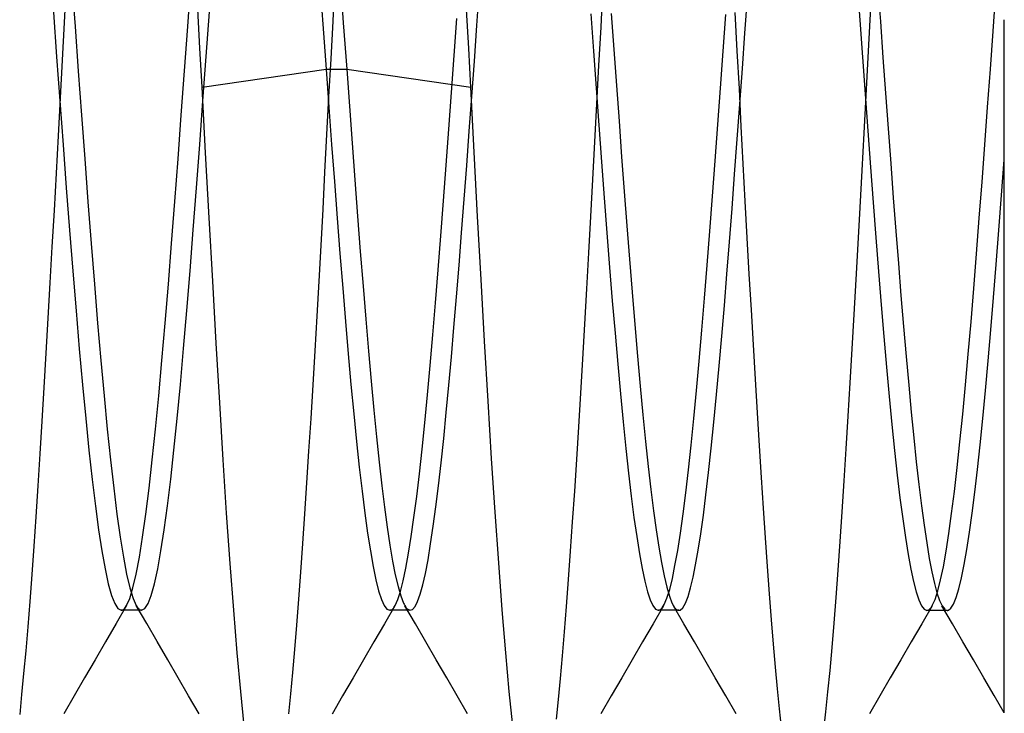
# Model space of a CAD drawing. Header units: millimetres. Extents: x -1 to 50, y 0 to 191.
# Tile 68 of 146: x 4.97 to 6.8, y 118.96 to 120.25. Entities that reach past the tile are written whole.
import ezdxf

# ---------------------------------------------------------------- set-up
doc = ezdxf.new("R2010")
doc.units = ezdxf.units.MM
doc.layers.add('MAIN-2', color=7, linetype='Continuous')

msp = doc.modelspace()

# ---------------------------------------------------------------- linework, layer by layer
at = {"layer": 'MAIN-2'}
for p, q in [((5.5254, 120.3259), (5.5315, 120.2419)), ((5.5632, 120.3309), (5.5695, 120.2444)), ((5.0534, 120.3151), (5.0498, 120.245)), ((5.064, 120.32), (5.07, 120.2371)), ((5.2799, 120.2373), (5.2859, 120.3201)), ((5.5535, 120.3179), (5.5497, 120.2474)), ((5.8183, 120.2394), (5.8231, 120.3067)), ((6.0493, 120.2363), (6.0531, 120.3082)), ((6.5259, 120.3182), (6.5309, 120.2491)), ((6.5536, 120.3202), (6.5499, 120.25)), ((6.5645, 120.3137), (6.5694, 120.2465)), ((6.3172, 120.2249), (6.3221, 120.2909)), ((6.7793, 120.2288), (6.7845, 120.2999)), ((5.3027, 120.1971), (5.2989, 120.2697)), ((5.8029, 120.1966), (5.799, 120.2687)), ((5.0298, 120.2639), (5.0358, 120.181)), ((5.3141, 120.1815), (5.3202, 120.2643)), ((5.776, 120.1833), (5.781, 120.2523)), ((6.0301, 120.2611), (6.0351, 120.1915)), ((6.0682, 120.2615), (6.073, 120.1945)), ((6.2766, 120.1911), (6.2816, 120.2599)), ((6.303, 120.1921), (6.2993, 120.2633)), ((6.5499, 120.25), (6.5462, 120.1795)), ((6.8, 120.1318), (6.8, 120.25)), ((5.0498, 120.245), (5.0461, 120.1748)), ((5.07, 120.2371), (5.076, 120.1543)), ((5.2739, 120.1545), (5.2799, 120.2373)), ((5.5315, 120.2419), (5.5376, 120.158)), ((5.5497, 120.2474), (5.546, 120.1769)), ((5.5695, 120.2444), (5.5758, 120.158)), ((5.8135, 120.1727), (5.8183, 120.2394)), ((6.0455, 120.1645), (6.0493, 120.2363)), ((6.5309, 120.2491), (6.5359, 120.18)), ((6.5694, 120.2465), (6.5742, 120.1797)), ((6.3124, 120.1588), (6.3172, 120.2249)), ((6.7742, 120.1577), (6.7793, 120.2288)), ((5.3065, 120.1245), (5.3027, 120.1971)), ((5.8068, 120.1245), (5.8029, 120.1966)), ((5.0358, 120.181), (5.0418, 120.0986)), ((5.3081, 120.099), (5.3141, 120.1815)), ((5.546, 120.1769), (5.5422, 120.1065)), ((5.771, 120.1146), (5.776, 120.1833)), ((6.0351, 120.1915), (6.0401, 120.1222)), ((6.073, 120.1945), (6.078, 120.1276)), ((6.2716, 120.1226), (6.2766, 120.1911)), ((6.3068, 120.1212), (6.303, 120.1921)), ((6.5359, 120.18), (6.5409, 120.1113)), ((6.5462, 120.1795), (6.5425, 120.1091)), ((6.5742, 120.1797), (6.579, 120.1134)), ((5.0461, 120.1748), (5.0423, 120.1044)), ((5.8087, 120.107), (5.8135, 120.1727)), ((6.0417, 120.0932), (6.0455, 120.1645)), ((6.3076, 120.0928), (6.3124, 120.1588)), ((5.076, 120.1543), (5.082, 120.0721)), ((5.2679, 120.0723), (5.2739, 120.1545)), ((5.3065, 120.1245), (5.5376, 120.158)), ((5.5376, 120.158), (5.5758, 120.158)), ((5.5376, 120.158), (5.5427, 120.0873)), ((5.5758, 120.158), (5.8068, 120.1245)), ((5.5758, 120.158), (5.5808, 120.0888)), ((6.769, 120.087), (6.7742, 120.1577)), ((5.3132, 120.0018), (5.3065, 120.1245)), ((5.8132, 120.0033), (5.8068, 120.1245)), ((6.0401, 120.1222), (6.0452, 120.0534)), ((6.078, 120.1276), (6.0829, 120.0609)), ((6.2666, 120.0546), (6.2716, 120.1226)), ((6.8, 120.0178), (6.8, 120.1318)), ((5.0423, 120.1044), (5.0386, 120.034)), ((5.5422, 120.1065), (5.5385, 120.0361)), ((5.766, 120.0464), (5.771, 120.1146)), ((5.804, 120.0424), (5.8087, 120.107)), ((6.3105, 120.0509), (6.3068, 120.1212)), ((6.5425, 120.1091), (6.5388, 120.0388)), ((6.5409, 120.1113), (6.5459, 120.043)), ((6.579, 120.1134), (6.5838, 120.0474)), ((5.0418, 120.0986), (5.0478, 120.017)), ((5.3021, 120.0174), (5.3081, 120.099)), ((5.5427, 120.0873), (5.5478, 120.0174)), ((5.5808, 120.0888), (5.5858, 120.0201)), ((6.0379, 120.0225), (6.0417, 120.0932)), ((6.3028, 120.0272), (6.3076, 120.0928)), ((6.7639, 120.017), (6.769, 120.087)), ((5.082, 120.0721), (5.088, 119.9909)), ((5.2619, 119.991), (5.2679, 120.0723)), ((6.0452, 120.0534), (6.0502, 119.9853)), ((6.0829, 120.0609), (6.0877, 119.9949)), ((6.2617, 119.9873), (6.2666, 120.0546)), ((6.3142, 119.9813), (6.3105, 120.0509)), ((5.0386, 120.034), (5.0347, 119.964)), ((5.5385, 120.0361), (5.5348, 119.9662)), ((5.7611, 119.979), (5.766, 120.0464)), ((5.7993, 119.9786), (5.804, 120.0424)), ((6.5388, 120.0388), (6.535, 119.9691)), ((6.5459, 120.043), (6.5509, 119.9756)), ((6.5838, 120.0474), (6.5886, 119.9822)), ((5.0478, 120.017), (5.0538, 119.9367)), ((5.2961, 119.9371), (5.3021, 120.0174)), ((5.5478, 120.0174), (5.553, 119.9484)), ((5.5858, 120.0201), (5.5909, 119.9518)), ((6.0341, 119.9526), (6.0379, 120.0225)), ((6.298, 119.9624), (6.3028, 120.0272)), ((6.7587, 119.948), (6.7639, 120.017)), ((6.8, 119.9079), (6.8, 120.0178)), ((5.3199, 119.8809), (5.3132, 120.0018)), ((5.8195, 119.8835), (5.8132, 120.0033)), ((6.0877, 119.9949), (6.0926, 119.93)), ((5.088, 119.9909), (5.094, 119.9111)), ((5.2559, 119.9112), (5.2619, 119.991)), ((5.7561, 119.9127), (5.7611, 119.979)), ((5.7945, 119.9155), (5.7993, 119.9786)), ((6.0502, 119.9853), (6.0552, 119.9184)), ((6.2567, 119.9211), (6.2617, 119.9873)), ((6.3179, 119.9122), (6.3142, 119.9813)), ((6.5509, 119.9756), (6.5559, 119.9093)), ((6.5886, 119.9822), (6.5934, 119.9184)), ((6.795, 119.923), (6.8, 119.9891)), ((5.0347, 119.964), (5.0309, 119.8948)), ((5.5348, 119.9662), (5.5311, 119.8972)), ((6.2932, 119.8987), (6.298, 119.9624)), ((6.535, 119.9691), (6.5312, 119.9002)), ((5.553, 119.9484), (5.5581, 119.8807)), ((5.5909, 119.9518), (5.596, 119.8844)), ((6.0303, 119.8837), (6.0341, 119.9526)), ((6.7536, 119.8802), (6.7587, 119.948)), ((5.0538, 119.9367), (5.0598, 119.8581)), ((5.2901, 119.8585), (5.2961, 119.9371)), ((6.0926, 119.93), (6.0974, 119.8664)), ((6.2517, 119.8562), (6.2567, 119.9211)), ((6.79, 119.858), (6.795, 119.923)), ((5.094, 119.9111), (5.1001, 119.8332)), ((5.2499, 119.8333), (5.2559, 119.9112)), ((5.7511, 119.8477), (5.7561, 119.9127)), ((5.7897, 119.8533), (5.7945, 119.9155)), ((6.0552, 119.9184), (6.0603, 119.8528)), ((6.3216, 119.8439), (6.3179, 119.9122)), ((6.5559, 119.9093), (6.5609, 119.8443)), ((6.5934, 119.9184), (6.5982, 119.8562)), ((6.8, 119.8025), (6.8, 119.9079)), ((5.0309, 119.8948), (5.0271, 119.8268)), ((5.5311, 119.8972), (5.5275, 119.8295)), ((5.596, 119.8844), (5.6012, 119.8183)), ((5.826, 119.7659), (5.8195, 119.8835)), ((6.0265, 119.8157), (6.0303, 119.8837)), ((6.2885, 119.8365), (6.2932, 119.8987)), ((6.5312, 119.9002), (6.5275, 119.8327)), ((5.3265, 119.7628), (5.3199, 119.8809)), ((5.5581, 119.8807), (5.5632, 119.8146)), ((6.0974, 119.8664), (6.1022, 119.8041)), ((6.7484, 119.8139), (6.7536, 119.8802)), ((5.0598, 119.8581), (5.0659, 119.7817)), ((5.2841, 119.7821), (5.2901, 119.8585)), ((5.7461, 119.7843), (5.7511, 119.8477)), ((5.7849, 119.7926), (5.7897, 119.8533)), ((6.0603, 119.8528), (6.0653, 119.7887)), ((6.2467, 119.7928), (6.2517, 119.8562)), ((6.5982, 119.8562), (6.6029, 119.7958)), ((6.7851, 119.7944), (6.79, 119.858)), ((5.1001, 119.8332), (5.1061, 119.7576)), ((5.2439, 119.7577), (5.2499, 119.8333)), ((5.5275, 119.8295), (5.5238, 119.763)), ((6.2837, 119.776), (6.2885, 119.8365)), ((6.3254, 119.7764), (6.3216, 119.8439)), ((6.5275, 119.8327), (6.5237, 119.7664)), ((6.5609, 119.8443), (6.5659, 119.7808)), ((5.0271, 119.8268), (5.0233, 119.7599)), ((5.5632, 119.8146), (5.5684, 119.7503)), ((5.6012, 119.8183), (5.6063, 119.7541)), ((6.0228, 119.7488), (6.0265, 119.8157)), ((6.7433, 119.7495), (6.7484, 119.8139)), ((5.7801, 119.7338), (5.7849, 119.7926)), ((6.1022, 119.8041), (6.1071, 119.7428)), ((6.2418, 119.7312), (6.2467, 119.7928)), ((6.6029, 119.7958), (6.6077, 119.7367)), ((6.7801, 119.7324), (6.7851, 119.7944)), ((6.8, 119.7028), (6.8, 119.8025)), ((5.0659, 119.7817), (5.0719, 119.708)), ((5.2781, 119.7084), (5.2841, 119.7821)), ((5.7411, 119.7227), (5.7461, 119.7843)), ((6.0653, 119.7887), (6.0703, 119.7265)), ((6.2789, 119.7175), (6.2837, 119.776)), ((6.3292, 119.7099), (6.3254, 119.7764)), ((6.5659, 119.7808), (6.5709, 119.7193)), ((5.0233, 119.7599), (5.0196, 119.6941)), ((5.1061, 119.7576), (5.1121, 119.6848)), ((5.2379, 119.685), (5.2439, 119.7577)), ((5.333, 119.6479), (5.3265, 119.7628)), ((5.5238, 119.763), (5.5201, 119.6977)), ((5.8325, 119.6511), (5.826, 119.7659)), ((6.5237, 119.7664), (6.52, 119.7013)), ((5.5684, 119.7503), (5.5735, 119.688)), ((5.6063, 119.7541), (5.6114, 119.6922)), ((6.0191, 119.6829), (6.0228, 119.7488)), ((6.1071, 119.7428), (6.1122, 119.6824)), ((6.6077, 119.7367), (6.6125, 119.679)), ((6.7381, 119.6873), (6.7433, 119.7495)), ((5.7361, 119.6632), (5.7411, 119.7227)), ((5.7754, 119.6771), (5.7801, 119.7338)), ((6.0703, 119.7265), (6.0754, 119.6663)), ((6.2368, 119.6717), (6.2418, 119.7312)), ((6.5709, 119.7193), (6.5759, 119.6598)), ((6.7751, 119.6723), (6.7801, 119.7324)), ((5.0719, 119.708), (5.0779, 119.6374)), ((5.2721, 119.6378), (5.2781, 119.7084)), ((6.274, 119.6608), (6.2789, 119.7175)), ((6.333, 119.6445), (6.3292, 119.7099)), ((6.52, 119.7013), (6.5163, 119.6371)), ((6.8, 119.6089), (6.8, 119.7028)), ((5.0196, 119.6941), (5.0158, 119.6292)), ((5.1121, 119.6848), (5.1181, 119.6153)), ((5.2319, 119.6154), (5.2379, 119.685)), ((5.5201, 119.6977), (5.5164, 119.6333)), ((5.5735, 119.688), (5.5787, 119.6281)), ((5.6114, 119.6922), (5.6164, 119.633)), ((6.0153, 119.6181), (6.0191, 119.6829)), ((6.1122, 119.6824), (6.1173, 119.6236)), ((6.733, 119.6274), (6.7381, 119.6873)), ((5.7708, 119.6225), (5.7754, 119.6771)), ((6.0754, 119.6663), (6.0804, 119.6085)), ((6.2318, 119.6144), (6.2368, 119.6717)), ((6.6125, 119.679), (6.6174, 119.6229)), ((6.7701, 119.6146), (6.7751, 119.6723)), ((5.3394, 119.5368), (5.333, 119.6479)), ((5.7311, 119.606), (5.7361, 119.6632)), ((5.8391, 119.5397), (5.8325, 119.6511)), ((6.2691, 119.6056), (6.274, 119.6608)), ((6.5759, 119.6598), (6.5809, 119.6027)), ((5.0158, 119.6292), (5.0121, 119.5653)), ((5.0779, 119.6374), (5.0839, 119.5703)), ((5.2661, 119.5706), (5.2721, 119.6378)), ((5.5164, 119.6333), (5.5126, 119.5699)), ((5.5787, 119.6281), (5.5838, 119.5707)), ((5.6164, 119.633), (5.6215, 119.5766)), ((6.3368, 119.5804), (6.333, 119.6445)), ((6.5163, 119.6371), (6.5126, 119.5738)), ((6.7278, 119.5701), (6.733, 119.6274)), ((5.1181, 119.6153), (5.1241, 119.5495)), ((5.2259, 119.5495), (5.2319, 119.6154)), ((5.766, 119.5697), (5.7708, 119.6225)), ((6.0116, 119.5544), (6.0153, 119.6181)), ((6.0804, 119.6085), (6.0854, 119.5533)), ((6.1173, 119.6236), (6.1224, 119.5673)), ((6.2268, 119.5595), (6.2318, 119.6144)), ((6.6174, 119.6229), (6.6221, 119.5694)), ((6.7651, 119.5596), (6.7701, 119.6146)), ((6.8, 119.5206), (6.8, 119.6089)), ((5.7261, 119.5513), (5.7311, 119.606)), ((6.2643, 119.552), (6.2691, 119.6056)), ((6.5809, 119.6027), (6.5859, 119.5482)), ((5.6215, 119.5766), (5.6265, 119.5232)), ((6.3406, 119.5178), (6.3368, 119.5804)), ((6.5126, 119.5738), (6.5089, 119.5116)), ((5.0121, 119.5653), (5.0084, 119.5026)), ((5.0839, 119.5703), (5.0899, 119.5072)), ((5.2601, 119.5075), (5.2661, 119.5706)), ((5.5126, 119.5699), (5.5088, 119.5076)), ((5.5838, 119.5707), (5.589, 119.5162)), ((5.7612, 119.5188), (5.766, 119.5697)), ((6.0079, 119.4921), (6.0116, 119.5544)), ((6.1224, 119.5673), (6.1274, 119.5141)), ((6.2219, 119.5073), (6.2268, 119.5595)), ((6.6221, 119.5694), (6.6269, 119.5189)), ((6.7227, 119.5156), (6.7278, 119.5701)), ((6.7601, 119.5075), (6.7651, 119.5596)), ((5.1241, 119.5495), (5.1301, 119.4877)), ((5.2199, 119.4877), (5.2259, 119.5495)), ((5.3458, 119.4307), (5.3394, 119.5368)), ((5.7211, 119.4993), (5.7261, 119.5513)), ((5.8457, 119.4332), (5.8391, 119.5397)), ((6.0854, 119.5533), (6.0905, 119.5009)), ((6.2594, 119.5006), (6.2643, 119.552)), ((6.5859, 119.5482), (6.5909, 119.4964)), ((5.6265, 119.5232), (5.6315, 119.473)), ((5.7564, 119.4703), (5.7612, 119.5188)), ((6.3443, 119.4568), (6.3406, 119.5178)), ((6.6269, 119.5189), (6.6316, 119.4715)), ((6.8, 119.4372), (6.8, 119.5206)), ((5.0084, 119.5026), (5.0047, 119.4414)), ((5.0899, 119.5072), (5.0959, 119.4483)), ((5.2541, 119.4486), (5.2601, 119.5075)), ((5.5088, 119.5076), (5.5049, 119.4467)), ((5.589, 119.5162), (5.5941, 119.4647)), ((5.7161, 119.4504), (5.7211, 119.4993)), ((6.0905, 119.5009), (6.0955, 119.4515)), ((6.1274, 119.5141), (6.1324, 119.4643)), ((6.2169, 119.458), (6.2219, 119.5073)), ((6.2545, 119.4521), (6.2594, 119.5006)), ((6.5089, 119.5116), (6.5051, 119.4507)), ((6.7175, 119.4641), (6.7227, 119.5156)), ((6.7551, 119.4585), (6.7601, 119.5075)), ((5.1301, 119.4877), (5.1361, 119.4302)), ((5.2139, 119.4303), (5.2199, 119.4877)), ((6.0041, 119.4313), (6.0079, 119.4921)), ((6.5909, 119.4964), (6.5959, 119.4476)), ((5.5941, 119.4647), (5.5993, 119.4166)), ((5.6315, 119.473), (5.6364, 119.426)), ((5.7515, 119.4246), (5.7564, 119.4703)), ((6.1324, 119.4643), (6.1373, 119.418)), ((6.6316, 119.4715), (6.6363, 119.4268)), ((6.7124, 119.416), (6.7175, 119.4641)), ((5.0959, 119.4483), (5.1019, 119.394)), ((5.2481, 119.3942), (5.2541, 119.4486)), ((5.5049, 119.4467), (5.5011, 119.3873)), ((5.7111, 119.4046), (5.7161, 119.4504)), ((6.0955, 119.4515), (6.1006, 119.4053)), ((6.2119, 119.4118), (6.2169, 119.458)), ((6.2496, 119.4069), (6.2545, 119.4521)), ((6.3481, 119.3975), (6.3443, 119.4568)), ((6.5051, 119.4507), (6.5014, 119.3913)), ((6.5959, 119.4476), (6.6009, 119.402)), ((6.7502, 119.4127), (6.7551, 119.4585)), ((5.0047, 119.4414), (5.0009, 119.3819)), ((5.1361, 119.4302), (5.1421, 119.3774)), ((5.2079, 119.3775), (5.2139, 119.4303)), ((5.3523, 119.3309), (5.3458, 119.4307)), ((5.6364, 119.426), (5.6414, 119.3823)), ((5.8523, 119.3328), (5.8457, 119.4332)), ((6.0003, 119.3722), (6.0041, 119.4313)), ((6.6363, 119.4268), (6.6411, 119.3846)), ((6.8, 119.3575), (6.8, 119.4372)), ((5.5993, 119.4166), (5.6044, 119.3721)), ((5.7467, 119.3821), (5.7515, 119.4246)), ((6.1373, 119.418), (6.1422, 119.3751)), ((6.2069, 119.369), (6.2119, 119.4118)), ((6.2447, 119.3653), (6.2496, 119.4069)), ((6.7072, 119.3713), (6.7124, 119.416)), ((6.7453, 119.3701), (6.7502, 119.4127)), ((5.1019, 119.394), (5.1079, 119.3444)), ((5.2421, 119.3446), (5.2481, 119.3942)), ((5.7061, 119.3622), (5.7111, 119.4046)), ((6.1006, 119.4053), (6.1056, 119.3625)), ((6.3518, 119.3402), (6.3481, 119.3975)), ((6.5014, 119.3913), (6.4977, 119.3337)), ((6.6009, 119.402), (6.6059, 119.3596)), ((5.0009, 119.3819), (4.9972, 119.3245)), ((5.1421, 119.3774), (5.1481, 119.3294)), ((5.2019, 119.3295), (5.2079, 119.3775)), ((5.5011, 119.3873), (5.4973, 119.3299)), ((5.6044, 119.3721), (5.6096, 119.3311)), ((5.6414, 119.3823), (5.6464, 119.342)), ((5.7418, 119.3428), (5.7467, 119.3821)), ((5.9965, 119.3152), (6.0003, 119.3722)), ((6.1422, 119.3751), (6.1471, 119.3357)), ((6.6411, 119.3846), (6.646, 119.345)), ((6.7021, 119.3303), (6.7072, 119.3713)), ((6.7404, 119.331), (6.7453, 119.3701)), ((5.7011, 119.3233), (5.7061, 119.3622)), ((6.1056, 119.3625), (6.1106, 119.3232)), ((6.202, 119.3296), (6.2069, 119.369)), ((6.2399, 119.3273), (6.2447, 119.3653)), ((6.6059, 119.3596), (6.6109, 119.3208)), ((6.8, 119.2815), (6.8, 119.3575)), ((5.1079, 119.3444), (5.1139, 119.2999)), ((5.2361, 119.3001), (5.2421, 119.3446)), ((5.6464, 119.342), (5.6513, 119.305)), ((5.737, 119.3067), (5.7418, 119.3428)), ((6.1471, 119.3357), (6.152, 119.2999)), ((6.3556, 119.285), (6.3518, 119.3402)), ((6.4977, 119.3337), (6.4939, 119.2782)), ((6.646, 119.345), (6.6509, 119.3086)), ((4.9972, 119.3245), (4.9934, 119.2694)), ((5.1481, 119.3294), (5.1541, 119.2866)), ((5.1959, 119.2867), (5.2019, 119.3295)), ((5.3589, 119.2376), (5.3523, 119.3309)), ((5.4973, 119.3299), (5.4935, 119.2744)), ((5.6096, 119.3311), (5.6147, 119.294)), ((5.6961, 119.2879), (5.7011, 119.3233)), ((5.8588, 119.2388), (5.8523, 119.3328)), ((5.9926, 119.2603), (5.9965, 119.3152)), ((6.1106, 119.3232), (6.1157, 119.2875)), ((6.197, 119.2939), (6.202, 119.3296)), ((6.235, 119.2929), (6.2399, 119.3273)), ((6.6109, 119.3208), (6.6159, 119.2856)), ((6.6969, 119.2933), (6.7021, 119.3303)), ((6.7355, 119.2955), (6.7404, 119.331)), ((5.1139, 119.2999), (5.1199, 119.2607)), ((5.2301, 119.261), (5.2361, 119.3001)), ((5.6513, 119.305), (5.6563, 119.2715)), ((5.7321, 119.2738), (5.737, 119.3067)), ((6.152, 119.2999), (6.1569, 119.2677)), ((6.6509, 119.3086), (6.6557, 119.2758)), ((5.1541, 119.2866), (5.1601, 119.2493)), ((5.1899, 119.2493), (5.1959, 119.2867)), ((5.6147, 119.294), (5.6199, 119.2609)), ((5.6911, 119.2564), (5.6961, 119.2879)), ((6.1157, 119.2875), (6.1207, 119.2557)), ((6.192, 119.2618), (6.197, 119.2939)), ((6.2302, 119.2623), (6.235, 119.2929)), ((6.3593, 119.2319), (6.3556, 119.285)), ((6.6159, 119.2856), (6.6209, 119.2543)), ((6.6918, 119.2602), (6.6969, 119.2933)), ((6.7305, 119.2635), (6.7355, 119.2955)), ((6.8, 119.2126), (6.8, 119.2815)), ((4.9934, 119.2694), (4.9896, 119.2167)), ((5.1199, 119.2607), (5.1259, 119.2272)), ((5.2241, 119.2274), (5.2301, 119.261)), ((5.4935, 119.2744), (5.4897, 119.2213)), ((5.6199, 119.2609), (5.625, 119.2318)), ((5.6563, 119.2715), (5.6613, 119.2418)), ((5.7273, 119.2444), (5.7321, 119.2738)), ((5.9888, 119.2077), (5.9926, 119.2603)), ((6.1569, 119.2677), (6.1618, 119.2392)), ((6.187, 119.2336), (6.192, 119.2618)), ((6.2255, 119.2352), (6.2302, 119.2623)), ((6.4939, 119.2782), (6.4901, 119.225)), ((6.6557, 119.2758), (6.6604, 119.2469)), ((6.6866, 119.2314), (6.6918, 119.2602)), ((6.7256, 119.2353), (6.7305, 119.2635)), ((5.1601, 119.2493), (5.1661, 119.2176)), ((5.1839, 119.2177), (5.1899, 119.2493)), ((5.6613, 119.2418), (5.6663, 119.216)), ((5.6861, 119.2287), (5.6911, 119.2564)), ((5.7224, 119.2189), (5.7273, 119.2444)), ((6.1207, 119.2557), (6.1257, 119.2279)), ((6.6209, 119.2543), (6.6259, 119.2269)), ((6.6604, 119.2469), (6.6651, 119.2217)), ((5.1259, 119.2272), (5.1319, 119.1996)), ((5.2181, 119.1997), (5.2241, 119.2274)), ((5.3655, 119.1508), (5.3589, 119.2376)), ((5.625, 119.2318), (5.6301, 119.207)), ((5.6811, 119.205), (5.6861, 119.2287)), ((5.8654, 119.1513), (5.8588, 119.2388)), ((6.1257, 119.2279), (6.1308, 119.2043)), ((6.1618, 119.2392), (6.1668, 119.2145)), ((6.1821, 119.2093), (6.187, 119.2336)), ((6.2208, 119.2118), (6.2255, 119.2352)), ((6.363, 119.1811), (6.3593, 119.2319)), ((6.4901, 119.225), (6.4864, 119.1743)), ((6.6259, 119.2269), (6.6309, 119.2037)), ((6.6815, 119.2067), (6.6866, 119.2314)), ((6.7206, 119.2109), (6.7256, 119.2353)), ((4.9896, 119.2167), (4.9858, 119.1668)), ((5.1661, 119.2176), (5.1721, 119.192)), ((5.1779, 119.192), (5.1839, 119.2177)), ((5.4897, 119.2213), (5.486, 119.1707)), ((5.6301, 119.207), (5.6353, 119.1865)), ((5.6663, 119.216), (5.6714, 119.1944)), ((5.7175, 119.1975), (5.7224, 119.2189)), ((5.985, 119.1576), (5.9888, 119.2077)), ((6.1668, 119.2145), (6.1717, 119.1936)), ((6.1771, 119.189), (6.1821, 119.2093)), ((6.2161, 119.192), (6.2208, 119.2118)), ((6.6651, 119.2217), (6.6699, 119.2002)), ((6.6763, 119.1863), (6.6815, 119.2067)), ((6.7156, 119.1905), (6.7206, 119.2109)), ((6.8, 119.1537), (6.8, 119.2126)), ((5.1319, 119.1996), (5.1379, 119.1781)), ((5.1719, 119.1724), (5.1779, 119.192)), ((5.1721, 119.192), (5.1781, 119.1725)), ((5.2121, 119.1781), (5.2181, 119.1997)), ((5.6714, 119.1944), (5.6764, 119.1769)), ((5.6761, 119.1855), (5.6811, 119.205)), ((5.7127, 119.1801), (5.7175, 119.1975)), ((6.1308, 119.2043), (6.1358, 119.1849)), ((6.1717, 119.1936), (6.1765, 119.1767)), ((6.1721, 119.1729), (6.1771, 119.189)), ((6.2114, 119.1759), (6.2161, 119.192)), ((6.6309, 119.2037), (6.6359, 119.1845)), ((6.6699, 119.2002), (6.6747, 119.1825)), ((6.7107, 119.1741), (6.7156, 119.1905)), ((5.1379, 119.1781), (5.1439, 119.1627)), ((5.1659, 119.159), (5.1719, 119.1724)), ((5.1781, 119.1725), (5.1841, 119.1591)), ((5.2061, 119.1627), (5.2121, 119.1781)), ((5.486, 119.1707), (5.4823, 119.1226)), ((5.6353, 119.1865), (5.6404, 119.1706)), ((5.6404, 119.1706), (5.6456, 119.1593)), ((5.6661, 119.1593), (5.6711, 119.1703)), ((5.6711, 119.1703), (5.6761, 119.1855)), ((5.6764, 119.1769), (5.6815, 119.1638)), ((5.7079, 119.1667), (5.7127, 119.1801)), ((6.1358, 119.1849), (6.1408, 119.1697)), ((6.1408, 119.1697), (6.1459, 119.1589)), ((6.1671, 119.161), (6.1721, 119.1729)), ((6.1765, 119.1767), (6.1814, 119.1639)), ((6.2066, 119.1636), (6.2114, 119.1759)), ((6.3667, 119.1328), (6.363, 119.1811)), ((6.4864, 119.1743), (6.4826, 119.1263)), ((6.6359, 119.1845), (6.6409, 119.1695)), ((6.6409, 119.1695), (6.6459, 119.1587)), ((6.666, 119.159), (6.6712, 119.1704)), ((6.6712, 119.1704), (6.6763, 119.1863)), ((6.6747, 119.1825), (6.6795, 119.1685)), ((6.6795, 119.1685), (6.6844, 119.1583)), ((6.7057, 119.1619), (6.7107, 119.1741)), ((4.9858, 119.1668), (4.982, 119.1195)), ((5.1439, 119.1627), (5.1499, 119.1535)), ((5.1659, 119.159), (5.1464, 119.1254)), ((5.1499, 119.1535), (5.1559, 119.1504)), ((5.1559, 119.1504), (5.1575, 119.1507)), ((5.1591, 119.1504), (5.1559, 119.1504)), ((5.1575, 119.1507), (5.1592, 119.1514)), ((5.1623, 119.1504), (5.1591, 119.1504)), ((5.1592, 119.1514), (5.1609, 119.1526)), ((5.1609, 119.1526), (5.1626, 119.1543)), ((5.1654, 119.1504), (5.1623, 119.1504)), ((5.1626, 119.1543), (5.1642, 119.1564)), ((5.1642, 119.1564), (5.1659, 119.159)), ((5.1686, 119.1504), (5.1654, 119.1504)), ((5.1718, 119.1504), (5.1686, 119.1504)), ((5.175, 119.1504), (5.1718, 119.1504)), ((5.1782, 119.1504), (5.175, 119.1504)), ((5.1814, 119.1504), (5.1782, 119.1504)), ((5.1845, 119.1504), (5.1814, 119.1504)), ((5.1841, 119.1591), (5.1857, 119.1564)), ((5.2036, 119.1254), (5.1841, 119.159)), ((5.1877, 119.1504), (5.1845, 119.1504)), ((5.1857, 119.1564), (5.1874, 119.1543)), ((5.1874, 119.1543), (5.1891, 119.1526)), ((5.1909, 119.1504), (5.1877, 119.1504)), ((5.1891, 119.1526), (5.1908, 119.1514)), ((5.1908, 119.1514), (5.1924, 119.1507)), ((5.1941, 119.1504), (5.1909, 119.1504)), ((5.1924, 119.1507), (5.1941, 119.1504)), ((5.1941, 119.1504), (5.2001, 119.1535)), ((5.2001, 119.1535), (5.2061, 119.1627)), ((5.3721, 119.071), (5.3655, 119.1508)), ((5.6456, 119.1593), (5.6507, 119.1525)), ((5.6656, 119.1584), (5.6461, 119.1248)), ((5.6507, 119.1525), (5.6559, 119.1502)), ((5.6559, 119.1502), (5.6576, 119.1505)), ((5.6591, 119.1502), (5.6559, 119.1502)), ((5.6576, 119.1505), (5.6593, 119.1512)), ((5.6623, 119.1502), (5.6591, 119.1502)), ((5.6593, 119.1512), (5.661, 119.1525)), ((5.661, 119.1525), (5.6627, 119.1543)), ((5.6654, 119.1502), (5.6623, 119.1502)), ((5.6627, 119.1543), (5.6644, 119.1565)), ((5.6644, 119.1565), (5.6661, 119.1593)), ((5.6686, 119.1502), (5.6654, 119.1502)), ((5.6718, 119.1502), (5.6686, 119.1502)), ((5.675, 119.1502), (5.6718, 119.1502)), ((5.6782, 119.1502), (5.675, 119.1502)), ((5.6814, 119.1502), (5.6782, 119.1502)), ((5.6845, 119.1502), (5.6814, 119.1502)), ((5.6815, 119.1638), (5.6827, 119.1614)), ((5.6827, 119.1614), (5.6838, 119.1592)), ((5.6838, 119.1592), (5.685, 119.1572)), ((5.7036, 119.1253), (5.6841, 119.1588)), ((5.6877, 119.1502), (5.6845, 119.1502)), ((5.685, 119.1572), (5.6862, 119.1555)), ((5.6862, 119.1555), (5.6874, 119.154)), ((5.6874, 119.154), (5.6886, 119.1528)), ((5.6909, 119.1502), (5.6877, 119.1502)), ((5.6886, 119.1528), (5.6934, 119.1503)), ((5.694, 119.1502), (5.6909, 119.1502)), ((5.6934, 119.1503), (5.6982, 119.1517)), ((5.6982, 119.1517), (5.7031, 119.1572)), ((5.7031, 119.1572), (5.7079, 119.1667)), ((5.8719, 119.071), (5.8654, 119.1513)), ((5.9812, 119.1101), (5.985, 119.1576)), ((6.1459, 119.1589), (6.1509, 119.1523)), ((6.1657, 119.1587), (6.1462, 119.1252)), ((6.1509, 119.1523), (6.1559, 119.1502)), ((6.1559, 119.1502), (6.1578, 119.1505)), ((6.1592, 119.1502), (6.156, 119.1502)), ((6.1578, 119.1505), (6.1597, 119.1514)), ((6.1623, 119.1502), (6.1592, 119.1502)), ((6.1597, 119.1514), (6.1615, 119.1529)), ((6.1615, 119.1529), (6.1634, 119.155)), ((6.1655, 119.1502), (6.1623, 119.1502)), ((6.1634, 119.155), (6.1653, 119.1577)), ((6.1653, 119.1577), (6.1671, 119.161)), ((6.1687, 119.1502), (6.1655, 119.1502)), ((6.1719, 119.1502), (6.1687, 119.1502)), ((6.1751, 119.1502), (6.1719, 119.1502)), ((6.1783, 119.1502), (6.1751, 119.1502)), ((6.1815, 119.1502), (6.1783, 119.1502)), ((6.1814, 119.1639), (6.1863, 119.1552)), ((6.1846, 119.1502), (6.1815, 119.1502)), ((6.2037, 119.125), (6.1841, 119.1585)), ((6.1878, 119.1502), (6.1846, 119.1502)), ((6.1863, 119.1552), (6.1872, 119.1541)), ((6.1872, 119.1541), (6.1881, 119.1531)), ((6.1909, 119.1502), (6.1878, 119.1502)), ((6.1881, 119.1531), (6.1891, 119.1522)), ((6.1891, 119.1522), (6.19, 119.1515)), ((6.19, 119.1515), (6.1909, 119.1509)), ((6.1909, 119.1509), (6.1918, 119.1505)), ((6.1941, 119.1502), (6.1909, 119.1502)), ((6.1918, 119.1505), (6.1967, 119.1508)), ((6.1967, 119.1508), (6.2017, 119.1551)), ((6.2017, 119.1551), (6.2066, 119.1636)), ((6.6459, 119.1587), (6.6509, 119.1522)), ((6.666, 119.1588), (6.6464, 119.1253)), ((6.6509, 119.1522), (6.6559, 119.15)), ((6.6559, 119.15), (6.6576, 119.1503)), ((6.6576, 119.1503), (6.6593, 119.151)), ((6.6593, 119.151), (6.661, 119.1523)), ((6.661, 119.1523), (6.6627, 119.154)), ((6.6627, 119.154), (6.6643, 119.1563)), ((6.6643, 119.1563), (6.666, 119.159)), ((6.7036, 119.1252), (6.6841, 119.1588)), ((6.6844, 119.1583), (6.6892, 119.1522)), ((6.6892, 119.1522), (6.6903, 119.1513)), ((6.6903, 119.1513), (6.6914, 119.1507)), ((6.6914, 119.1507), (6.6925, 119.1503)), ((6.6925, 119.1503), (6.6936, 119.1501)), ((6.6948, 119.1501), (6.6959, 119.1503)), ((6.6959, 119.1503), (6.7008, 119.154)), ((6.7008, 119.154), (6.7057, 119.1619)), ((6.8, 119.1043), (6.8, 119.1537)), ((6.3704, 119.0871), (6.3667, 119.1328)), ((6.6591, 119.15), (6.656, 119.15)), ((6.6623, 119.15), (6.6591, 119.15)), ((6.6655, 119.15), (6.6623, 119.15)), ((6.6687, 119.15), (6.6655, 119.15)), ((6.6719, 119.15), (6.6687, 119.15)), ((6.6751, 119.15), (6.6719, 119.15)), ((6.6783, 119.15), (6.6751, 119.15)), ((6.6815, 119.15), (6.6783, 119.15)), ((6.6846, 119.15), (6.6815, 119.15)), ((6.6878, 119.15), (6.6846, 119.15)), ((6.691, 119.15), (6.6878, 119.15)), ((6.6942, 119.15), (6.691, 119.15)), ((6.6936, 119.1501), (6.6948, 119.1501)), ((4.982, 119.1195), (4.9782, 119.0748)), ((5.1464, 119.1254), (5.1269, 119.0918)), ((5.2231, 119.0919), (5.2036, 119.1254)), ((5.4823, 119.1226), (5.4786, 119.0772)), ((5.6461, 119.1248), (5.6266, 119.0913)), ((5.7231, 119.0917), (5.7036, 119.1253)), ((6.1462, 119.1252), (6.1267, 119.0917)), ((6.2232, 119.0914), (6.2037, 119.125)), ((6.4826, 119.1263), (6.4788, 119.0809)), ((6.6464, 119.1253), (6.6269, 119.0917)), ((6.7231, 119.0917), (6.7036, 119.1252)), ((5.9774, 119.0653), (5.9812, 119.1101)), ((6.8, 119.0634), (6.8, 119.1043)), ((5.1269, 119.0918), (5.1074, 119.0583)), ((5.2426, 119.0583), (5.2231, 119.0919)), ((5.4786, 119.0772), (5.4749, 119.0345)), ((5.6266, 119.0913), (5.6071, 119.0578)), ((5.7426, 119.0582), (5.7231, 119.0917)), ((6.1267, 119.0917), (6.1073, 119.0583)), ((6.2427, 119.0579), (6.2232, 119.0914)), ((6.3741, 119.0442), (6.3704, 119.0871)), ((6.4788, 119.0809), (6.475, 119.0383)), ((6.6269, 119.0917), (6.6074, 119.0582)), ((6.7426, 119.0582), (6.7231, 119.0917)), ((4.9782, 119.0748), (4.9744, 119.0327)), ((5.3786, 118.999), (5.3721, 119.071)), ((5.8784, 118.9988), (5.8719, 119.071)), ((5.9737, 119.0234), (5.9774, 119.0653)), ((6.8, 119.0293), (6.8, 119.0634)), ((5.1074, 119.0583), (5.0879, 119.0247)), ((5.2621, 119.0248), (5.2426, 119.0583)), ((5.6071, 119.0578), (5.5876, 119.0242)), ((5.7621, 119.0247), (5.7426, 119.0582)), ((6.1073, 119.0583), (6.0878, 119.0247)), ((6.2621, 119.0244), (6.2427, 119.0579)), ((6.3778, 119.0042), (6.3741, 119.0442)), ((6.6074, 119.0582), (6.5879, 119.0246)), ((6.7621, 119.0246), (6.7426, 119.0582)), ((4.9744, 119.0327), (4.9707, 118.9933)), ((5.0879, 119.0247), (5.0684, 118.9912)), ((5.2816, 118.9912), (5.2621, 119.0248)), ((5.4749, 119.0345), (5.4712, 118.9945)), ((5.5876, 119.0242), (5.5681, 118.9907)), ((5.7815, 118.9912), (5.7621, 119.0247)), ((5.97, 118.9842), (5.9737, 119.0234)), ((6.0878, 119.0247), (6.0683, 118.9912)), ((6.2816, 118.9908), (6.2621, 119.0244)), ((6.475, 119.0383), (6.4712, 118.9985)), ((6.5879, 119.0246), (6.5684, 118.9911)), ((6.7811, 118.9919), (6.7621, 119.0246)), ((6.8, 119.0009), (6.8, 119.0293)), ((6.3816, 118.9669), (6.3778, 119.0042)), ((4.9707, 118.9933), (4.967, 118.9565)), ((5.0684, 118.9912), (5.0489, 118.9576)), ((5.3011, 118.9577), (5.2816, 118.9912)), ((5.3851, 118.9354), (5.3786, 118.999)), ((5.4712, 118.9945), (5.4674, 118.9573)), ((5.5681, 118.9907), (5.5486, 118.9571)), ((5.801, 118.9576), (5.7815, 118.9912)), ((5.8849, 118.9351), (5.8784, 118.9988)), ((6.0683, 118.9912), (6.0488, 118.9576)), ((6.3011, 118.9573), (6.2816, 118.9908)), ((6.4712, 118.9985), (6.4675, 118.9614)), ((6.5684, 118.9911), (6.5489, 118.9575)), ((6.8001, 118.9592), (6.7811, 118.9919)), ((6.8, 118.9787), (6.8, 119.0009)), ((5.9663, 118.9478), (5.97, 118.9842)), ((6.3853, 118.9323), (6.3816, 118.9669)), ((6.8, 118.9645), (6.8, 118.9787)), ((6.4675, 118.9614), (6.4638, 118.927)), ((6.8, 118.9593), (6.8, 118.9645))]:
    msp.add_line(p, q, dxfattribs=at)

doc.saveas('drawing.dxf')
